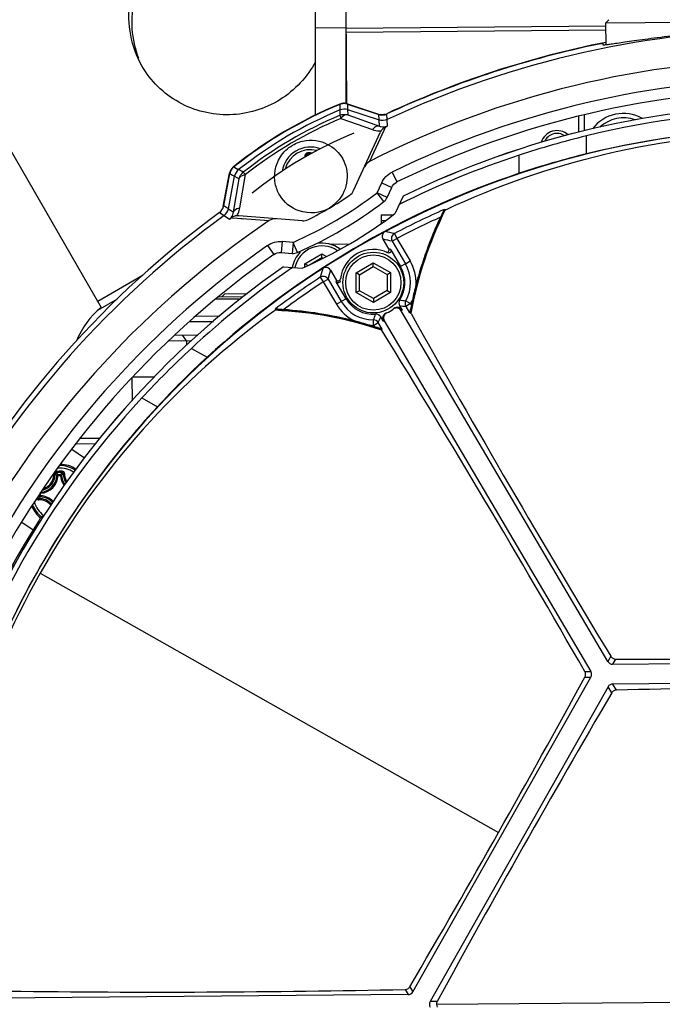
# Model space of a CAD drawing. Header units: millimetres. Extents: x 0 to 420, y 0 to 297.
# Tile 10 of 170: x 79 to 90, y 72 to 90. Entities that reach past the tile are written whole.
import ezdxf

# ---------------------------------------------------------------- set-up
doc = ezdxf.new("R2010")
doc.units = ezdxf.units.MM
doc.header["$LTSCALE"] = 23.1
doc.header["$PDMODE"] = 3
doc.header["$PDSIZE"] = 0.3125
doc.layers.get('0').update_dxf_attribs({"linetype": 'CONTINUOUS'})
doc.layers.get('Defpoints').update_dxf_attribs({"linetype": 'CONTINUOUS'})
for name, color, linetype in [('02___PRT_ALL_AXES', 7, 'CONTINUOUS'), ('06___PRT_ALL_SURFS', 7, 'CONTINUOUS'), ('COURBES', 7, 'CONTINUOUS'), ('DIM_PILOTEES', 7, 'CONTINUOUS')]:
    doc.layers.add(name, color=color, linetype=linetype)
doc.styles.get("Standard").update_dxf_attribs({"font": 'txt', "width": 0.7})
doc.styles.add('TEXTSTYLE_4', font='txt')
doc.dimstyles.new('DIMSTYLE_7', dxfattribs={"dimtxt": 2.5, "dimasz": 3.5, "dimexe": 2, "dimexo": 0, "dimtad": 1, "dimdec": 0, "dimlfac": 5, "dimdsep": 46, "dimtxsty": 'Standard', "dimblk": '_FILLED', "dimblk1": '_FILLED', "dimblk2": '_FILLED', "dimcen": 0.09, "dimazin": 2, "dimtp": 0.5, "dimtm": 0.5, "dimtfac": 1, "dimtdec": 0, "dimtmove": 0, "dimatfit": 2, "dimldrblk": '_FILLED', "dimfxl": 0, "dimtolj": 1, "dimarcsym": 0})
doc.dimstyles.new('DIMSTYLE_9', dxfattribs={"dimtxt": 2.5, "dimasz": 3.5, "dimexe": 2, "dimexo": 0, "dimgap": 2.5, "dimtad": 1, "dimdsep": 46, "dimtxsty": 'Standard', "dimblk": '_FILLED', "dimblk1": '_FILLED', "dimblk2": '_FILLED', "dimcen": 0.09, "dimazin": 2, "dimtp": 0.5, "dimtm": 0.5, "dimtfac": 1, "dimtofl": 0, "dimtmove": 0, "dimatfit": 3, "dimldrblk": '_FILLED', "dimfxl": 0, "dimtolj": 1, "dimarcsym": 0})

# ---------------------------------------------------------------- blocks, each defined once
blk = doc.blocks.new('_FILLED')
at = {"color": 0, "linetype": 'ByBlock'}
blk.add_solid([(0, 0), (-1, 0.1429), (-1, -0.1429)], dxfattribs=at)
blk = doc.blocks.new('*D18')
at = {"layer": 'DIM_PILOTEES', "color": 2, "linetype": 'Continuous'}
for p, q in [((92.649, 71.977), (121.468, 93.031)), ((105.749, 81.547), (92.649, 71.977)), ((79.55, 62.407), (92.649, 71.977))]:
    blk.add_line(p, q, dxfattribs=at)
at = {"layer": 'DIM_PILOTEES', "color": 2, "linetype": 'Continuous', "xscale": 3.5, "yscale": 3.5, "zscale": 3.5}
for p, rotation in [((105.749, 81.547), 36.1504869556), ((79.55, 62.407), 216.1504869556)]:
    blk.add_blockref('_FILLED', p, dxfattribs=dict(at, rotation=rotation))
at = {"layer": 'DIM_PILOTEES', "color": 2, "linetype": 'Continuous', "insert": (112.607, 90.427), "char_height": 2.5, "width": 13.03571, "attachment_point": 1, "rotation": 36.1505, "line_spacing_factor": 0.9, "style": 'TEXTSTYLE_4'}
blk.add_mtext('{\\ftxt;\\W0.0001;\\H0.0001;\\~}{\\ftxt;\\W1.3333333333;\\H2.5; }{\\ftxt;\\W0.0001;\\H0.0001;\\~}{\\ftxt;\\W0.0001;\\H0.0001;\\~}{\\ftxt;\\W2.1428571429;\\H2.5; }{\\ftxt;\\W0.0001;\\H0.0001;\\~}', dxfattribs=at)
blk = doc.blocks.new('*D20')
at = {"layer": 'Defpoints', "color": 0, "linetype": 'Continuous'}
for p in [(54.094, 83.52), (92.649, 71.977), (127.504, 51.854), (85.661, 32.342)]:
    blk.add_point(p, dxfattribs=at)
at = {"layer": 'DIM_PILOTEES', "color": 0, "linetype": 'Continuous', "lineweight": -2}
for p, q in [((127.504, 51.854), (129.236, 50.854)), ((85.661, 32.342), (85.313, 30.372))]:
    blk.add_line(p, q, dxfattribs=at)
blk.add_arc((92.649, 71.977), 40.247, 334.9842, 255.0158, dxfattribs=at)
at = {"layer": 'DIM_PILOTEES', "color": 0, "linetype": 'Continuous', "lineweight": -2, "xscale": 3.5, "yscale": 3.5, "zscale": 3.5}
for p, rotation in [((127.504, 51.854), 242.4921224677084), ((85.661, 32.342), 347.5078775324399)]:
    blk.add_blockref('_FILLED', p, dxfattribs=dict(at, rotation=rotation))
at = {"layer": 'DIM_PILOTEES', "color": 0, "linetype": 'Continuous', "insert": (79.392, 116.108), "char_height": 2.5, "width": 23.66071, "attachment_point": 2, "rotation": 16.7207, "line_spacing_factor": 0.9}
blk.add_mtext('\\A1;{\\ftxt;\\W0.0001;\\H0.0001;\\~}{\\ftxt;\\W5.6428571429;\\H2.5; }{\\ftxt;\\W0.0001;\\H0.0001;\\~}{\\ftxt;\\W0.0001;\\H0.0001;\\~}{\\ftxt;\\W0.6666666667;\\H2.5; }{\\ftxt;\\W0.0001;\\H0.0001;\\~}', dxfattribs=at)

msp = doc.modelspace()

# ---------------------------------------------------------------- linework, layer by layer
at = {"color": 7, "linetype": 'Continuous'}
for p, q in [((71.5792, 99.2189), (80.057, 84.5349)), ((83.9392, 88.0212), (83.9392, 94.0073)), ((84.4918, 88.23), (84.4918, 89.9063)), ((84.5072, 88.2264), (84.4926, 89.9063)), ((89.2542, 89.7479), (89.1947, 89.6873)), ((95.7944, 89.7449), (89.1947, 89.6873)), ((89.1947, 89.6873), (89.1981, 89.2913)), ((84.4918, 89.6005), (83.9392, 89.5957)), ((89.1952, 89.6316), (84.4953, 89.5906)), ((89.1958, 89.5557), (84.496, 89.5147)), ((89.1481, 89.2911), (89.1479, 89.3177)), ((84.3764, 88.2125), (84.3779, 88.1639)), ((84.3779, 88.1639), (84.3792, 88.1199)), ((84.3792, 88.1199), (84.3794, 88.1136)), ((84.5149, 88.2177), (85.0833, 88.0317)), ((84.5149, 88.2177), (84.5171, 88.1611)), ((84.5159, 88.2244), (85.0809, 88.0379)), ((84.5171, 88.1611), (84.5185, 88.1254)), ((84.5185, 88.1254), (84.5187, 88.1191)), ((84.5187, 88.1191), (85.0891, 87.9325)), ((84.5187, 88.1191), (84.5226, 88.0242)), ((84.3956, 87.9599), (84.9718, 87.7577)), ((84.5226, 88.0242), (85.0958, 87.8205)), ((85.0891, 87.9325), (85.0833, 88.0317)), ((85.0958, 87.8205), (85.0891, 87.9325)), ((85.2355, 87.9412), (85.2293, 88.0402)), ((85.2429, 87.8251), (85.2355, 87.9412)), ((88.7119, 87.712), (88.7094, 87.9951)), ((88.8117, 87.7355), (88.8092, 88.0186)), ((85.2076, 87.8072), (85.1106, 87.5977)), ((84.6292, 86.653), (85.1083, 87.7043)), ((85.1106, 87.5977), (84.9179, 87.181)), ((88.848, 87.3184), (88.8452, 87.6429)), ((83.845, 87.335), (83.8852, 87.3354)), ((87.6286, 86.9662), (87.6257, 87.2938)), ((82.4601, 87.0837), (82.509, 87.0547)), ((82.509, 87.0547), (82.5398, 87.0363)), ((82.5398, 87.0363), (82.5452, 87.0331)), ((82.2677, 86.3638), (82.3821, 86.9675)), ((82.2755, 86.3779), (82.3884, 86.9651)), ((82.3595, 86.3246), (82.4728, 86.914)), ((82.3884, 86.9651), (82.4369, 86.9357)), ((82.4369, 86.9357), (82.4674, 86.9172)), ((82.4542, 86.2644), (82.554, 86.8645)), ((82.4674, 86.9172), (82.4728, 86.914)), ((82.4728, 86.914), (82.554, 86.8645)), ((82.5693, 86.3425), (82.6718, 86.9445)), ((85.326, 86.9891), (85.4137, 86.8093)), ((85.054, 86.6128), (85.137, 86.795)), ((85.137, 86.795), (85.319, 86.712)), ((85.236, 86.5298), (85.319, 86.712)), ((85.319, 86.712), (85.3201, 86.7144)), ((85.1749, 86.4535), (85.054, 86.6128)), ((85.236, 86.5298), (85.054, 86.6128)), ((85.5234, 86.5501), (85.3834, 86.2429)), ((82.3542, 86.328), (82.3595, 86.3246)), ((82.3595, 86.3246), (82.4542, 86.2644)), ((86.2668, 86.3108), (86.2788, 86.2983)), ((82.1973, 86.2542), (82.2809, 86.2008)), ((82.2809, 86.2008), (82.3789, 86.138)), ((82.4116, 86.1603), (82.5268, 86.1519)), ((82.4116, 86.1603), (82.5268, 86.1519)), ((82.5268, 86.1519), (83.0998, 86.1101)), ((82.5268, 86.1519), (82.6418, 86.1435)), ((83.7015, 86.1065), (82.5498, 86.1972)), ((85.1249, 86.2117), (85.3436, 86.2136)), ((85.1249, 86.2117), (85.1262, 86.0538)), ((85.1257, 86.1117), (85.2059, 86.1124)), ((85.267, 85.5981), (85.1634, 85.7739)), ((85.3276, 85.7362), (85.4137, 85.7869)), ((85.3674, 85.8755), (85.4137, 85.7869)), ((85.4137, 85.7869), (85.6531, 85.3806)), ((83.0698, 85.66), (83.1845, 85.4962)), ((83.3312, 85.7312), (83.3155, 85.5319)), ((83.5308, 85.7155), (83.3312, 85.7312)), ((83.5308, 85.7155), (83.5151, 85.5162)), ((83.6115, 85.5326), (83.5308, 85.7155)), ((84.1949, 85.6836), (84.5565, 85.6867)), ((85.3001, 85.5831), (85.4796, 85.2784)), ((85.3276, 85.7362), (85.567, 85.3299)), ((83.3155, 85.5319), (83.5151, 85.5162)), ((83.7425, 85.3286), (84.0509, 85.5103)), ((83.8287, 85.3097), (84.0515, 85.441)), ((84.0515, 85.441), (84.0509, 85.5103)), ((84.0509, 85.5103), (84.1397, 85.46)), ((84.0515, 85.441), (84.0756, 85.4274)), ((83.358, 85.2746), (83.6946, 85.2481)), ((83.743, 85.2703), (83.7425, 85.3286)), ((83.7995, 85.2963), (83.7425, 85.3286)), ((84.674, 85.1637), (84.9824, 85.3454)), ((84.7343, 85.1296), (84.983, 85.2761)), ((84.983, 85.2761), (84.9824, 85.3454)), ((84.9824, 85.3454), (85.294, 85.1691)), ((84.983, 85.2761), (85.2343, 85.1339)), ((85.567, 85.3299), (85.6531, 85.3806)), ((80.8136, 85.1204), (79.9926, 84.6464)), ((84.0237, 85.084), (84.0787, 85.0005)), ((84.0787, 85.0005), (84.1648, 85.0512)), ((84.1648, 85.0512), (84.4041, 84.6449)), ((84.2114, 85.2131), (84.315, 85.0373)), ((84.6771, 84.8057), (84.674, 85.1637)), ((84.7343, 85.1296), (84.674, 85.1637)), ((84.7368, 84.8409), (84.7343, 85.1296)), ((85.2343, 85.1339), (85.294, 85.1691)), ((85.2343, 85.1339), (85.2368, 84.8453)), ((85.294, 85.1691), (85.2971, 84.8111)), ((84.0787, 85.0005), (84.318, 84.5942)), ((84.4915, 84.6964), (84.312, 85.0011)), ((80.3469, 84.6856), (79.9906, 84.4799)), ((82.577, 84.6894), (82.1312, 84.6855)), ((82.628, 84.7298), (82.1786, 84.7259)), ((82.2972, 84.787), (82.2377, 84.7264)), ((82.2972, 84.787), (82.705, 84.7905)), ((84.7368, 84.8409), (84.6771, 84.8057)), ((84.9887, 84.6295), (84.6771, 84.8057)), ((84.9881, 84.6988), (84.7368, 84.8409)), ((85.2368, 84.8453), (84.9881, 84.6988)), ((84.9881, 84.6988), (84.9887, 84.6295)), ((85.2971, 84.8111), (84.9887, 84.6295)), ((85.2368, 84.8453), (85.2971, 84.8111)), ((83.2103, 84.4974), (83.2069, 84.5084)), ((84.318, 84.5942), (84.4041, 84.6449)), ((85.4626, 84.5676), (85.5079, 84.4907)), ((85.5738, 84.6567), (85.6609, 84.6077)), ((85.6609, 84.6077), (85.5748, 84.557)), ((85.5748, 84.557), (85.6433, 84.4406)), ((85.6744, 84.5848), (85.6609, 84.6077)), ((81.7758, 84.3824), (82.2045, 84.3861)), ((83.212, 84.4919), (83.2103, 84.4974)), ((85.1667, 84.2897), (85.1214, 84.3666)), ((89.2349, 78.1264), (85.4929, 84.4791)), ((85.6604, 84.4437), (85.6433, 84.4406)), ((85.6708, 84.426), (85.6604, 84.4437)), ((81.6574, 84.2814), (82.0872, 84.2851)), ((84.9902, 84.2127), (84.9896, 84.3126)), ((84.9902, 84.2127), (85.0763, 84.2634)), ((85.0037, 84.1898), (84.9902, 84.2127)), ((85.1449, 84.147), (85.0763, 84.2634)), ((85.1842, 84.2972), (88.9262, 77.9445)), ((81.7956, 84.0326), (81.3836, 84.029)), ((81.6015, 83.9309), (81.5345, 84.0303)), ((85.1449, 84.147), (85.1339, 84.1336)), ((85.1444, 84.1159), (85.1339, 84.1336)), ((81.6876, 83.9316), (81.2795, 83.9281)), ((81.6015, 83.9309), (81.6022, 83.8517)), ((81.6884, 83.7964), (81.9734, 83.6351)), ((80.6103, 83.2722), (80.614, 82.849)), ((81.0131, 83.2757), (80.6256, 83.2723)), ((80.7918, 82.8991), (81.0742, 82.7393)), ((79.9487, 82.0664), (79.595, 82.0633)), ((80.0281, 82.1671), (79.6755, 82.164)), ((79.5205, 81.9699), (79.7522, 81.8115)), ((79.2731, 81.4944), (79.2532, 81.4953)), ((79.2729, 81.5143), (79.3178, 81.5147)), ((79.2731, 81.4944), (79.2729, 81.5143)), ((79.2731, 81.4944), (79.318, 81.4948)), ((79.318, 81.4948), (79.3178, 81.5147)), ((79.318, 81.4948), (79.3379, 81.496)), ((78.9368, 81.127), (78.9366, 81.1507)), ((78.9567, 81.1271), (78.9368, 81.127)), ((78.9563, 81.1721), (78.9516, 81.172)), ((78.9563, 81.1721), (78.9551, 81.1919)), ((78.9567, 81.1271), (78.9558, 81.1073)), ((78.9567, 81.1272), (78.9563, 81.1721)), ((78.905, 81.0947), (78.9049, 81.1053)), ((78.6176, 80.6489), (78.8227, 80.5088)), ((78.9496, 79.7278), (87.2536, 75.0296)), ((89.2883, 78.2207), (89.2349, 78.1264)), ((89.3752, 78.1713), (89.3219, 78.0772)), ((89.3219, 78.0772), (95.8698, 78.1343)), ((88.8178, 77.9436), (88.9262, 77.9445)), ((85.7026, 72.1453), (88.9271, 77.8446)), ((88.8189, 77.8436), (88.9271, 77.8446)), ((95.873, 77.776), (89.325, 77.7189)), ((89.2389, 77.6681), (86.0144, 71.9689)), ((89.3038, 77.558), (89.2389, 77.6681)), ((89.3899, 77.6088), (89.325, 77.7189)), ((85.6477, 72.2386), (85.7026, 72.1453)), ((85.6165, 72.0946), (76.95, 72.019)), ((85.5615, 72.188), (85.6165, 72.0946)), ((86.1297, 71.9199), (99.169, 72.0337)), ((86.1422, 71.97), (86.0144, 71.9689))]:
    msp.add_line(p, q, dxfattribs=at)
for points in [[(85.3201, 86.7144), (85.3346, 86.7401), (85.3558, 86.7668), (85.3812, 86.7894), (85.4101, 86.8075), (85.4137, 86.8093)], [(83.1845, 85.4962), (83.2122, 85.5125), (83.244, 85.5246), (83.2774, 85.5313), (83.3115, 85.5321), (83.3155, 85.5319)]]:
    msp.add_lwpolyline(points, dxfattribs=at)
for radius in [0.55, 0.5]:
    msp.add_circle((84.9855, 84.9874), radius, dxfattribs=at)
for centre, radius, start, end in [((92.6494, 71.9768), 17.6019, 66.08979, 114.91021), ((92.6494, 71.9768), 17.7006, 101.24799, 114.79067), ((92.6494, 71.9768), 17.6944, 102.07373, 114.79328), ((92.6494, 71.9768), 17.0571, 64.04617, 116.95383), ((92.6494, 71.9768), 16.7033, 64.99586, 116.00414), ((92.6494, 71.9768), 16.5033, 64.99586, 116.00414), ((87.4006, 80.8874), 7.931, 112.41088, 128.58912), ((87.4006, 80.8874), 7.9248, 112.43351, 128.56649), ((87.4006, 80.8874), 7.8323, 112.68937, 128.31063), ((84.4528, 88.0272), 0.2004, 102.11321, 112.40205), ((84.4533, 88.0341), 0.2004, 102.08586, 112.37948), ((125.6533, 89.4132), 41.2944, 181.80355, 181.93583), ((84.4528, 88.0262), 0.2014, 82.23154, 102.04888), ((84.4533, 88.033), 0.2015, 82.14147, 102.02028), ((84.4527, 88.0272), 0.2004, 71.91076, 82.16648), ((84.4532, 88.0341), 0.2004, 71.75677, 82.07648), ((92.6494, 71.9768), 16.2222, 64.94264, 116.05736), ((92.6478, 72.1609), 15.9422, 77.20058, 103.79942), ((87.3395, 80.9913), 7.6238, 112.82097, 128.17903), ((87.3144, 81.0338), 7.516, 112.85197, 128.14803), ((85.1436, 88.2283), 0.2005, 251.76305, 262.71313), ((85.1455, 88.2223), 0.2005, 251.91721, 262.82075), ((85.1435, 88.2283), 0.2005, 283.85138, 294.75339), ((85.1454, 88.2223), 0.2005, 283.88728, 294.75631), ((89.5151, 87.35), 0.7, 60.23809, 143.15874), ((89.5151, 87.35), 0.62, 69.78838, 133.23289), ((85.1039, 88.1344), 0.3992, 250.68373, 254.45918), ((85.1024, 88.1285), 0.3932, 254.43929, 273.4822), ((85.3022, 87.616), 0.2131, 145.67874, 155.51219), ((92.6494, 71.9768), 15.7983, 30.5, 118.2012), ((83.4321, 91.3723), 3.9827, 296.47331, 297.04257), ((92.6516, 71.7094), 16.0657, 90.49967, 103.69495), ((92.8213, 71.4512), 16.6728, 103.79699, 108.15704), ((83.8486, 86.9175), 0.5241, 70.32729, 170.67741), ((83.8486, 86.9175), 0.4768, 75.89665, 165.11378), ((83.4773, 87.282), 0.2726, 355.27129, 2.24976), ((83.2511, 86.6973), 0.7885, 47.52038, 48.80018), ((83.4806, 87.2788), 0.29, 358.56853, 2.31922), ((84.035, 65.5411), 21.7948, 90.49958, 90.64389), ((84.0337, 65.7062), 21.6062, 90.50778, 90.64427), ((83.1831, 86.6637), 0.8878, 45.14646, 46.80457), ((92.6494, 71.9768), 16.1197, 108.15843, 116.50226), ((92.4194, 72.6654), 15.0819, 103.69765, 108.52095), ((82.5789, 86.9302), 0.2003, 148.92693, 158.93178), ((82.5861, 86.9266), 0.2014, 138.91471, 158.73204), ((82.5797, 86.9292), 0.2015, 128.66791, 148.81771), ((82.5851, 86.9271), 0.2004, 128.59747, 138.84956), ((61.3874, 51.5456), 41.3161, 59.06421, 59.19642), ((92.6494, 71.9768), 15.8079, 108.51853, 132.48147), ((82.579, 86.9301), 0.2004, 158.9103, 169.24306), ((82.5852, 86.9272), 0.2004, 158.79629, 169.08876), ((84.4472, 86.736), 0.2, 303.90783, 335.5), ((80.4715, 92.6507), 7.58, 293.80352, 307.19648), ((80.4715, 92.6507), 7.3268, 297.09217, 303.90783), ((85.054, 86.6128), 0.2, 307.19648, 335.5), ((82.0807, 86.4153), 0.1984, 344.56938, 349.11245), ((58.8475, 49.3301), 43.8339, 57.57014, 57.69187), ((82.1778, 86.4094), 0.3972, 334.73224, 350.3043), ((80.4715, 92.6507), 7.78, 293.80352, 307.19648), ((92.6494, 71.9768), 15.6908, 114.00209, 117.65167), ((92.5516, 83.1764), 7.0068, 153.54088, 169.57999), ((92.5516, 83.1764), 7, 153.4486, 169.66856), ((92.6494, 71.9768), 15.6745, 113.90362, 113.98077), ((92.6494, 71.9768), 17.6944, 126.20672, 174.79328), ((92.6494, 71.9768), 17.6019, 126.08979, 174.91021), ((80.1833, 89.3988), 3.9311, 303.95371, 304.53045), ((82.5332, 85.984), 0.2139, 95.35327, 98.23454), ((82.183, 86.4073), 0.3916, 327.49948, 334.6731), ((82.533, 85.9848), 0.2131, 85.48887, 95.3218), ((83.7172, 86.3059), 0.2, 265.5, 297.09217), ((92.6494, 71.9768), 15.5908, 114.42258, 117.65167), ((92.5516, 83.1764), 7.02, 154.73497, 165.36553), ((92.6494, 71.9768), 17.0571, 124.04617, 176.95383), ((92.6494, 71.9768), 15.7983, 118.20164, 150.5), ((76.8414, 49.1385), 37.5687, 76.945, 77.20191), ((76.9332, 48.9734), 37.8536, 77.12593, 77.3749), ((85.4139, 85.7869), 0.1001, 117.73568, 210.42229), ((92.6494, 71.9768), 16.7033, 124.99586, 176.00414), ((84.0541, 85.1523), 0.5, 55.41689, 167.76527), ((84.0541, 85.1523), 0.55, 52.90057, 101.22207), ((84.9855, 84.9874), 0.6, 64.04848, 173.69512), ((85.0199, 85.0076), 0.6401, 64.04099, 67.29728), ((92.6494, 71.9768), 16.5033, 124.99586, 176.00414), ((83.5308, 85.7155), 0.2, 265.5, 293.80352), ((84.0541, 85.1523), 0.55, 135.50001, 168.42286), ((92.6494, 71.9768), 16.2222, 124.94264, 176.05736), ((92.6494, 71.9768), 16.1197, 124.49774, 132.84157), ((120.3879, 74.5702), 37.8536, 163.62512, 163.87407), ((84.1253, 85.1624), 0.0999, 30.4913, 110.01498), ((84.9855, 84.9874), 0.6748, 330.65584, 30.5), ((84.9855, 84.9874), 0.7747, 357.23204, 30.5), ((92.6494, 71.9768), 15.6908, 123.34833, 126.99791), ((84.0786, 85.0003), 0.1001, 30.57771, 123.26432), ((120.2881, 74.7306), 37.5687, 163.79811, 164.05502), ((92.6494, 71.9768), 15.5908, 123.34833, 126.57742), ((84.9511, 84.9671), 0.6401, 173.70254, 176.95925), ((92.5523, 83.1762), 7.0207, 165.36565, 167.71213), ((80.9158, 83.4292), 1.4, 127.83699, 158.93654), ((84.9855, 84.9874), 0.7747, 210.5, 243.76796), ((84.9855, 84.9874), 0.6748, 210.5, 270.34416), ((84.9855, 84.9874), 0.6, 294.01134, 306.98866), ((85.4067, 84.4283), 0.1, 30.51504, 127.0053), ((85.4218, 84.4399), 0.1, 30.51538, 128.56175), ((85.5487, 84.6183), 0.0999, 146.76307, 210.50562), ((85.9078, 88.6804), 4.1368, 263.82183, 265.38179), ((85.661, 84.6077), 0.1001, 150.68879, 210.45552), ((84.9855, 84.9874), 0.7747, 330.65584, 335.84575), ((92.5516, 83.1764), 7.02, 167.71226, 168.42599), ((91.9708, 72.3651), 14.9587, 125.92034, 150.5147), ((92.6494, 71.9768), 15.6745, 127.01923, 127.09638), ((82.9014, 77.492), 7, 71.33144, 87.5514), ((82.9014, 77.492), 7.0068, 71.42001, 87.45912), ((82.9014, 77.492), 7.02, 75.63447, 86.26503), ((85.0353, 84.3159), 0.0999, 30.49445, 94.23805), ((81.3082, 85.9713), 4.1371, 335.61827, 337.17813), ((85.2529, 84.3405), 0.1, 112.43817, 210.4847), ((85.2704, 84.348), 0.1, 113.9947, 210.48496), ((85.0716, 85.0382), 0.7, 306.99682, 308.55269), ((273.8632, 189.9796), 215.7729, 209.287268, 211.194634), ((82.9012, 77.4912), 7.0207, 73.28787, 75.63435), ((82.9014, 77.492), 7.02, 72.57401, 73.28774), ((84.9855, 84.9874), 0.7747, 265.15425, 270.34416), ((84.9901, 84.2126), 0.1001, 30.54448, 90.31121), ((84.8994, 84.9367), 0.7, 292.44731, 294.00318), ((-101.3701, -31.0677), 219.2142, 29.820338, 31.697759), ((93.0208, 71.5765), 16.6659, 132.84206, 137.20391), ((92.166, 72.5044), 15.0925, 132.48074, 137.30067), ((92.4892, 72.0674), 15.9422, 137.20058, 163.79942), ((92.8801, 71.8467), 16.0632, 137.30401, 150.50137), ((79.2985, 81.1526), 0.5241, 56.99126, 89.37578), ((79.2985, 81.1526), 0.5463, 56.87306, 87.79621), ((79.2985, 81.1526), 0.5462, 56.87379, 87.80163), ((78.9354, 81.5094), 0.3181, 273.55419, 357.44581), ((78.9354, 81.5094), 0.338, 273.5539, 357.44611), ((79.205, 81.4091), 0.1188, 92.23178, 92.61911), ((78.9262, 81.5171), 0.2736, 2.02243, 2.2491), ((78.6685, 80.8965), 0.8369, 45.6818, 48.74789), ((79.2405, 81.5282), 0.0414, 90.69083, 107.08474), ((79.4849, 59.7762), 21.7948, 90.49958, 90.64389), ((79.4836, 59.9423), 21.6052, 90.35573, 90.64427), ((78.6081, 80.8733), 0.9234, 43.95668, 46.76676), ((79.2985, 81.1526), 0.4768, 57.21592, 93.30931), ((79.4852, 59.7764), 21.7946, 90.35618, 90.50048), ((79.9936, 80.8854), 0.9234, 134.23318, 137.04333), ((79.6554, 81.5157), 0.338, 183.5539, 217.10938), ((79.933, 80.9075), 0.837, 132.25236, 135.31813), ((79.6554, 81.5157), 0.3181, 183.55419, 215.96015), ((79.6599, 81.5203), 0.2898, 178.67717, 213.83047), ((79.6631, 81.5235), 0.2723, 178.74329, 212.26172), ((79.5779, 80.4621), 0.9236, 133.95685, 136.76656), ((78.9417, 80.7895), 0.338, 43.87396, 87.44611), ((79.2985, 81.1526), 0.5241, 201.04504, 231.91584), ((79.2985, 81.1526), 0.4768, 196.72567, 232.93204), ((78.934, 80.7817), 0.2722, 40.14527, 92.24059), ((79.5544, 80.5228), 0.8366, 135.68116, 138.74854), ((78.9372, 80.7849), 0.2898, 41.37797, 92.32586), ((78.9417, 80.7895), 0.3181, 43.03352, 87.44578), ((79.2985, 81.1526), 0.5463, 202.82706, 231.75251), ((79.2985, 81.1526), 0.5462, 202.8134, 231.75367), ((79.2608, 80.4603), 0.4, 124.63188, 147.6401), ((92.6494, 71.9768), 16.25, 147.6401, 175.88616), ((91.967, 72.3585), 14.9587, 150.4853, 175.07966), ((92.882, 71.8451), 16.0657, 150.49967, 163.69495), ((90.6665, 299.1918), 221.0243, 269.665256, 271.334744), ((-105.116, 183.8671), 221.0243, 329.665256, 331.334744), ((277.5078, -32.6111), 218.0779, 149.65655, 151.34345), ((94.4577, -137.8898), 215.5581, 90.493839, 91.347148), ((81.0628, 287.914), 215.7729, 269.287268, 271.194634)]:
    msp.add_arc(centre, radius, start, end, dxfattribs=at)
for centre, major_axis, start_param, end_param in [((89.3211, 78.1772), (0.0493, 0.0871), -3.6649066, -2.6182787), ((88.84, 77.8938), (0.1001, 0.0009), -0.5233139, 0.5233139), ((89.326, 77.6188), (-0.0508, 0.0862), -0.5233139, 0.5233139), ((85.6155, 72.1946), (-0.0508, 0.0862), -3.6649066, -2.6182787), ((86.1015, 71.9197), (0.1001, 0.0009), 2.6182787, 3.6649066)]:
    msp.add_ellipse(centre, major_axis=major_axis, ratio=0.9993422, start_param=start_param, end_param=end_param, dxfattribs=at)
for points, knots in [([(80.7934, 88.912), (80.5974, 89.2514), (80.4379, 90.0953), (81.0414, 91.2136), (82.2019, 91.7322), (83.0348, 91.5163), (83.3621, 91.2977)], [0, 0, 0, 0, 0.2487815, 0.4991387, 0.7501973, 1, 1, 1, 1]), ([(80.7388, 89.044), (80.6035, 89.3849), (80.5529, 90.1775), (81.1878, 91.1686), (82.2772, 91.6152), (83.0501, 91.4271), (83.3635, 91.2344)], [0, 0, 0, 0, 0.2489438, 0.4993529, 0.7502747, 1, 1, 1, 1]), ([(95.8479, 89.3495), (95.8479, 89.348), (95.8401, 89.3466), (95.8298, 89.3466), (95.8084, 89.3475), (95.7662, 89.3511), (95.6926, 89.3593), (95.5821, 89.3731), (95.4417, 89.3912), (95.2731, 89.4126), (95.0779, 89.4364), (94.7702, 89.4715), (94.3349, 89.5142), (93.7631, 89.5552), (93.142, 89.5808), (92.4957, 89.586), (91.8496, 89.5695), (91.229, 89.5331), (90.658, 89.4821), (90.2235, 89.4318), (89.9165, 89.3914), (89.7217, 89.3642), (89.5535, 89.3398), (89.4134, 89.3193), (89.3033, 89.3036), (89.2297, 89.294), (89.1876, 89.2897), (89.1663, 89.2884), (89.156, 89.2883), (89.1481, 89.2895), (89.1481, 89.2911)], [0, 0, 0, 0, 0.0006815, 0.0024886, 0.0054926, 0.0096983, 0.0216872, 0.0383231, 0.0594315, 0.0847811, 0.1141105, 0.1471218, 0.2228681, 0.3091434, 0.4027033, 0.5, 0.5972968, 0.6908567, 0.7771319, 0.8528783, 0.8858895, 0.9152189, 0.9405685, 0.9616769, 0.9783128, 0.9903017, 0.9945074, 0.9975114, 0.9993185, 1, 1, 1, 1]), ([(89.1022, 89.3107), (89.0916, 89.3088), (89.0402, 89.299), (88.9889, 89.2885), (88.9482, 89.2798)], [0, 0, 0, 0, 0.205345, 1, 1, 1, 1]), ([(89.1479, 89.3177), (89.1479, 89.3187), (89.1415, 89.3164), (89.1351, 89.317), (89.1195, 89.3136), (89.1087, 89.3119), (89.1022, 89.3107)], [0, 0, 0, 0, 0.06439, 0.2570062, 0.5722733, 1, 1, 1, 1]), ([(83.94, 88.9925), (83.7922, 88.7127), (83.3368, 88.2235), (82.3861, 87.9406), (81.4237, 88.1729), (80.9502, 88.6403), (80.7934, 88.912)], [0, 0, 0, 0, 0.2507776, 0.5016399, 0.7513932, 1, 1, 1, 1]), ([(84.3825, 88.0183), (84.3785, 88.014), (84.3883, 87.9903), (84.3911, 87.9733), (84.3956, 87.9599)], [0, 0, 0, 0, 0.2919785, 1, 1, 1, 1]), ([(84.5226, 88.0242), (84.5127, 88.0269), (84.4619, 88.0287), (84.4193, 87.9907), (84.3956, 87.9599)], [0, 0, 0, 0, 0.2092312, 1, 1, 1, 1]), ([(85.0958, 87.8205), (85.0878, 87.8226), (85.0487, 87.8257), (85.0128, 87.8013), (84.9915, 87.78)], [0, 0, 0, 0, 0.2158984, 1, 1, 1, 1]), ([(85.0958, 87.8205), (85.1051, 87.8169), (85.1526, 87.8025), (85.2068, 87.8082), (85.2429, 87.8251)], [0, 0, 0, 0, 0.1989969, 1, 1, 1, 1]), ([(85.2076, 87.8072), (85.1837, 87.7954), (85.1541, 87.7725), (85.1317, 87.744), (85.1262, 87.7361)], [0, 0, 0, 0, 0.7345031, 1, 1, 1, 1]), ([(86.2981, 86.3069), (87.2191, 86.7383), (89.2525, 87.4475), (92.5109, 87.8428), (95.7757, 87.5044), (97.8211, 86.8308), (98.7496, 86.4156)], [0, 0, 0, 0, 0.2380623, 0.5, 0.7619377, 1, 1, 1, 1]), ([(83.5203, 87.4748), (83.5953, 87.519), (83.757, 87.5747), (84.0619, 87.5609), (84.3735, 87.3756), (84.5501, 86.9937), (84.4984, 86.7102), (84.4302, 86.5884)], [0, 0, 0, 0, 0.1540477, 0.2931595, 0.530462, 0.7529369, 1, 1, 1, 1]), ([(84.1901, 86.3378), (84.0314, 86.2443), (83.647, 86.2076), (83.306, 86.4912), (83.195, 86.7798), (83.1906, 87.0284), (83.2902, 87.2865), (83.4334, 87.4236), (83.5203, 87.4748)], [0, 0, 0, 0, 0.2715654, 0.4929787, 0.6029173, 0.719879, 0.8512724, 1, 1, 1, 1]), ([(83.7901, 87.3345), (83.7847, 87.3344), (83.7739, 87.3321), (83.7602, 87.3227), (83.7513, 87.3089), (83.7495, 87.298), (83.7497, 87.2927)], [0, 0, 0, 0, 0.2515394, 0.5024399, 0.7518854, 1, 1, 1, 1]), ([(83.7497, 87.2927), (83.7522, 87.2928), (83.7568, 87.2929), (83.763, 87.2926), (83.7672, 87.292), (83.7695, 87.2913), (83.7703, 87.2908), (83.7705, 87.2905)], [0, 0, 0, 0, 0.3500581, 0.6574638, 0.8818227, 0.9543758, 1, 1, 1, 1]), ([(83.7908, 87.311), (83.7881, 87.311), (83.7827, 87.3099), (83.7759, 87.3053), (83.7713, 87.2986), (83.7704, 87.2932), (83.7705, 87.2905)], [0, 0, 0, 0, 0.253266, 0.5039417, 0.7523043, 1, 1, 1, 1]), ([(83.7901, 87.3345), (83.7901, 87.3318), (83.7902, 87.3266), (83.7903, 87.3195), (83.7906, 87.3144), (83.7906, 87.3118), (83.7908, 87.311)], [0, 0, 0, 0, 0.3476943, 0.6630035, 0.8932871, 1, 1, 1, 1]), ([(82.554, 86.8645), (82.5564, 86.8745), (82.5795, 86.9199), (82.6333, 86.9387), (82.6718, 86.9445)], [0, 0, 0, 0, 0.2092312, 1, 1, 1, 1]), ([(82.627, 86.9842), (82.6327, 86.9856), (82.6487, 86.9656), (82.6622, 86.9549), (82.6718, 86.9445)], [0, 0, 0, 0, 0.2919786, 1, 1, 1, 1]), ([(84.4302, 86.5884), (84.4167, 86.5643), (84.3532, 86.4669), (84.2665, 86.3828), (84.1901, 86.3378)], [0, 0, 0, 0, 0.2377125, 1, 1, 1, 1]), ([(82.4542, 86.2644), (82.4566, 86.2741), (82.4792, 86.3183), (82.5317, 86.3366), (82.5693, 86.3425)], [0, 0, 0, 0, 0.2083638, 1, 1, 1, 1]), ([(86.2668, 86.3108), (86.2672, 86.3105), (86.266, 86.3085), (86.2653, 86.3055), (86.2628, 86.3003), (86.2588, 86.291), (86.2523, 86.277), (86.2437, 86.2585), (86.2341, 86.2381), (86.2205, 86.2093), (86.2101, 86.1874), (86.2031, 86.1726)], [0, 0, 0, 0, 0.0091838, 0.0330455, 0.0699187, 0.1173046, 0.2349424, 0.3723929, 0.521582, 0.67776, 1, 1, 1, 1]), ([(82.3789, 86.138), (82.3917, 86.1473), (82.4285, 86.1817), (82.4495, 86.2306), (82.4542, 86.2644)], [0, 0, 0, 0, 0.3163891, 1, 1, 1, 1]), ([(82.5026, 86.1957), (82.4941, 86.1944), (82.462, 86.1878), (82.4315, 86.1739), (82.4116, 86.1603)], [0, 0, 0, 0, 0.263402, 1, 1, 1, 1]), ([(85.1634, 85.7739), (85.152, 85.7933), (85.1425, 85.8417), (85.1665, 85.8848), (85.1834, 85.8997)], [0, 0, 0, 0, 0.4998811, 1, 1, 1, 1]), ([(85.217, 85.541), (85.2246, 85.5378), (85.2422, 85.5362), (85.2646, 85.5498), (85.2751, 85.5738), (85.2711, 85.5911), (85.267, 85.5981)], [0, 0, 0, 0, 0.250047, 0.5000344, 0.7499912, 1, 1, 1, 1]), ([(85.3001, 85.5831), (85.3044, 85.5759), (85.3083, 85.5582), (85.2971, 85.5338), (85.2736, 85.5207), (85.2556, 85.5232), (85.2481, 85.5269)], [0, 0, 0, 0, 0.249997, 0.4999579, 0.7499376, 1, 1, 1, 1]), ([(84.315, 85.0373), (84.3191, 85.0303), (84.3323, 85.0185), (84.3584, 85.0159), (84.3811, 85.029), (84.3883, 85.0452), (84.3892, 85.0533)], [0, 0, 0, 0, 0.2500188, 0.4999999, 0.749989, 1, 1, 1, 1]), ([(84.3864, 85.0193), (84.3859, 85.011), (84.3794, 84.994), (84.3566, 84.9798), (84.3298, 84.9819), (84.3162, 84.9939), (84.312, 85.0011)], [0, 0, 0, 0, 0.2500622, 0.5000416, 0.7500022, 1, 1, 1, 1]), ([(83.3587, 84.497), (83.3424, 84.4981), (83.3181, 84.4997), (83.2863, 84.5018), (83.2639, 84.5032), (83.2435, 84.5047), (83.2281, 84.5058), (83.218, 84.5068), (83.2123, 84.5071), (83.2093, 84.508), (83.207, 84.5079), (83.2069, 84.5084)], [0, 0, 0, 0, 0.32224, 0.478418, 0.6276072, 0.7650576, 0.8826955, 0.9300814, 0.9669545, 0.9908162, 1, 1, 1, 1]), ([(85.6744, 84.5848), (85.6712, 84.5692), (85.6664, 84.5459), (85.6601, 84.5154), (85.6557, 84.494), (85.6516, 84.4747), (85.6485, 84.4602), (85.6463, 84.4508), (85.6452, 84.4455), (85.644, 84.4428), (85.6437, 84.4407), (85.6433, 84.4406)], [0, 0, 0, 0, 0.3253893, 0.4826451, 0.6322955, 0.7693528, 0.8856125, 0.9320288, 0.9679248, 0.9910572, 1, 1, 1, 1]), ([(85.1449, 84.147), (85.1446, 84.1467), (85.1426, 84.1475), (85.1397, 84.1478), (85.1345, 84.1494), (85.1252, 84.1519), (85.1111, 84.1563), (85.0921, 84.1621), (85.0713, 84.1686), (85.0416, 84.1779), (85.019, 84.185), (85.0037, 84.1898)], [0, 0, 0, 0, 0.0089425, 0.0320747, 0.06797, 0.1143856, 0.2306451, 0.3677028, 0.5173538, 0.6746099, 1, 1, 1, 1]), ([(78.9928, 81.2309), (79.0255, 81.2381), (79.0892, 81.2642), (79.1651, 81.3335), (79.2126, 81.4244), (79.2217, 81.4923), (79.2203, 81.5257)], [0, 0, 0, 0, 0.2500141, 0.5008409, 0.7511752, 1, 1, 1, 1]), ([(79.012, 81.2583), (79.0397, 81.2673), (79.0928, 81.2947), (79.1548, 81.3587), (79.1933, 81.4389), (79.2007, 81.4978), (79.1996, 81.5267)], [0, 0, 0, 0, 0.2503246, 0.5012486, 0.7514582, 1, 1, 1, 1]), ([(79.2004, 81.5279), (79.2028, 81.528), (79.2072, 81.528), (79.2132, 81.5277), (79.2173, 81.5271), (79.2194, 81.5264), (79.2201, 81.5259), (79.2203, 81.5257)], [0, 0, 0, 0, 0.3523122, 0.6589187, 0.8819038, 0.9541745, 1, 1, 1, 1]), ([(79.2407, 81.5461), (79.238, 81.5461), (79.2326, 81.545), (79.2257, 81.5405), (79.2212, 81.5337), (79.2202, 81.5283), (79.2203, 81.5257)], [0, 0, 0, 0, 0.253266, 0.5039417, 0.7523043, 1, 1, 1, 1]), ([(79.24, 81.5696), (79.24, 81.5669), (79.2401, 81.5617), (79.2402, 81.5547), (79.2405, 81.5496), (79.2405, 81.5469), (79.2407, 81.5461)], [0, 0, 0, 0, 0.3476943, 0.6630035, 0.8932871, 1, 1, 1, 1]), ([(79.2729, 81.5143), (79.268, 81.5142), (79.2579, 81.5101), (79.2534, 81.5002), (79.2532, 81.4953)], [0, 0, 0, 0, 0.4999874, 1, 1, 1, 1]), ([(79.3498, 81.5706), (79.3498, 81.5679), (79.3498, 81.5627), (79.3498, 81.5556), (79.3496, 81.5505), (79.3497, 81.5479), (79.3495, 81.547)], [0, 0, 0, 0, 0.3476995, 0.6630127, 0.8932955, 1, 1, 1, 1]), ([(79.3702, 81.527), (79.3702, 81.5296), (79.3692, 81.535), (79.3645, 81.5417), (79.3576, 81.5461), (79.3522, 81.5471), (79.3495, 81.547)], [0, 0, 0, 0, 0.2476944, 0.4960565, 0.7467338, 1, 1, 1, 1]), ([(79.3909, 81.5295), (79.391, 81.5348), (79.389, 81.5457), (79.3798, 81.5594), (79.3661, 81.5685), (79.3552, 81.5706), (79.3498, 81.5706)], [0, 0, 0, 0, 0.248123, 0.4975707, 0.7484694, 1, 1, 1, 1]), ([(79.3909, 81.5295), (79.3884, 81.5296), (79.3838, 81.5296), (79.3776, 81.5291), (79.3734, 81.5285), (79.3711, 81.5277), (79.3704, 81.5273), (79.3702, 81.527)], [0, 0, 0, 0, 0.3500648, 0.6574745, 0.8818307, 0.9543803, 1, 1, 1, 1]), ([(78.9368, 81.127), (78.9369, 81.1221), (78.941, 81.112), (78.951, 81.1075), (78.9558, 81.1073)], [0, 0, 0, 0, 0.4999874, 1, 1, 1, 1]), ([(78.8853, 81.0773), (78.8886, 81.0701), (78.8995, 81.0576), (78.9156, 81.0534), (78.9234, 81.0537)], [0, 0, 0, 0, 0.5021566, 1, 1, 1, 1]), ([(78.8972, 81.0943), (78.899, 81.0944), (78.9016, 81.0945), (78.9042, 81.0946), (78.905, 81.0947)], [0, 0, 0, 0, 0.6831937, 1, 1, 1, 1]), ([(78.905, 81.0947), (78.905, 81.0921), (78.9061, 81.0866), (78.9106, 81.0798), (78.9174, 81.0753), (78.9228, 81.0743), (78.9254, 81.0744)], [0, 0, 0, 0, 0.253266, 0.5039418, 0.7523044, 1, 1, 1, 1]), ([(78.9233, 81.0537), (78.9232, 81.0561), (78.9231, 81.0608), (78.9234, 81.0669), (78.924, 81.0712), (78.9247, 81.0735), (78.9252, 81.0742), (78.9254, 81.0744)], [0, 0, 0, 0, 0.3501205, 0.6575529, 0.8819007, 0.9544256, 1, 1, 1, 1]), ([(89.2883, 78.2207), (89.2973, 78.2058), (89.3232, 78.1807), (89.3581, 78.1714), (89.3752, 78.1713)], [0, 0, 0, 0, 0.5047974, 1, 1, 1, 1]), ([(88.8189, 77.8436), (88.827, 77.8586), (88.8359, 77.8936), (88.8265, 77.9285), (88.8178, 77.9436)], [0, 0, 0, 0, 0.4951776, 1, 1, 1, 1]), ([(89.3899, 77.6088), (89.3727, 77.6084), (89.338, 77.5985), (89.3125, 77.5729), (89.3038, 77.558)], [0, 0, 0, 0, 0.5000308, 1, 1, 1, 1]), ([(85.5615, 72.188), (85.5788, 72.1883), (85.6136, 72.1982), (85.6391, 72.2238), (85.6477, 72.2386)], [0, 0, 0, 0, 0.5048182, 1, 1, 1, 1]), ([(86.1422, 71.97), (86.134, 71.9549), (86.1252, 71.9199), (86.1346, 71.885), (86.1431, 71.8701)], [0, 0, 0, 0, 0.5000308, 1, 1, 1, 1])]:
    msp.add_open_spline(points, degree=3, knots=knots, dxfattribs=at)
for points in [[(84.5187, 88.1191), (84.4746, 88.1335), (84.4223, 88.1314), (84.3794, 88.1136)], [(84.3825, 88.0183), (84.4256, 88.0365), (84.4782, 88.0387), (84.5226, 88.0242)], [(85.2355, 87.9411), (85.1912, 87.9206), (85.1356, 87.9172), (85.0891, 87.9324)], [(85.1915, 88.0336), (85.1677, 88.0277), (85.1425, 88.0263), (85.1182, 88.0294)], [(85.1204, 88.0234), (85.1446, 88.0203), (85.1698, 88.0218), (85.1935, 88.0277)], [(84.9915, 87.78), (84.9845, 87.773), (84.9779, 87.7655), (84.9718, 87.7577)], [(82.5452, 87.0331), (82.5088, 87.0043), (82.4816, 86.9596), (82.4729, 86.914)], [(84.9179, 87.181), (84.8785, 87.161), (84.8446, 87.1256), (84.8263, 87.0855)], [(82.554, 86.8645), (82.5628, 86.9104), (82.5902, 86.9554), (82.627, 86.9842)], [(85.137, 86.795), (85.1745, 86.8772), (85.2449, 86.9495), (85.326, 86.9891)], [(82.1973, 86.2542), (82.2327, 86.2801), (82.2603, 86.3203), (82.272, 86.3625)], [(82.2809, 86.2008), (82.3204, 86.2296), (82.3502, 86.2766), (82.3594, 86.3246)], [(83.2278, 86.1438), (83.1838, 86.1473), (83.1363, 86.1348), (83.0998, 86.1101)], [(83.0698, 85.66), (83.1437, 85.7118), (83.2411, 85.7383), (83.3312, 85.7312)], [(79.3379, 81.496), (79.3375, 81.5009), (79.3329, 81.5107), (79.3227, 81.5147), (79.3178, 81.5147)]]:
    msp.add_open_spline(points, degree=3, dxfattribs=at)
at = {"layer": '02___PRT_ALL_AXES', "color": 7, "linetype": 'Continuous'}
for p, q in [((85.567, 85.3299), (85.4796, 85.2784)), ((84.4915, 84.6964), (84.4041, 84.6449))]:
    msp.add_line(p, q, dxfattribs=at)
for centre, radius, start, end in [((92.6494, 71.9768), 16.2225, 64.94392, 116.05608), ((88.3143, 87.4396), 0.25, 55.39313, 155.75629), ((80.4786, 92.6387), 8.06, 293.51624, 307.48376), ((92.6494, 71.9768), 16.2225, 124.94392, 176.05608), ((84.9855, 84.9874), 0.5734, 326.76228, 30.5), ((84.9855, 84.9874), 0.5734, 210.5, 274.23746), ((85.939, 87.444), 2.8111, 260.29469, 262.53371), ((82.3746, 85.3445), 2.8112, 338.46632, 340.70529), ((92.6494, 71.9768), 15.7983, 150.5, 210.5)]:
    msp.add_arc(centre, radius, start, end, dxfattribs=at)
at = {"layer": '02___PRT_ALL_AXES', "color": 2, "linetype": 'Continuous'}
msp.add_arc((88.3143, 87.4396), 0.3, 47.82009, 163.38114, dxfattribs=at)
at = {"layer": '06___PRT_ALL_SURFS', "color": 7, "linetype": 'Continuous'}
msp.add_arc((87.4104, 80.8708), 7.3647, 112.16327, 128.83673, dxfattribs=at)
at = {"layer": 'COURBES', "color": 4, "linetype": 'Continuous'}
msp.add_arc((82.9014, 77.492), 7, 71.35485, 87.52701, dxfattribs=at)
at = {"layer": 'DIM_PILOTEES', "color": 2, "linetype": 'Continuous'}
msp.add_arc((92.6494, 71.9768), 16.2225, 216.15049, 4.94392, dxfattribs=at)

# ---------------------------------------------------------------- dimensions: what is measured, and where the dimension line sits
dim = msp.add_angular_dim_3p(base=(54.0936, 83.5196), center=(92.6494, 71.9768), p1=(127.5039, 51.8536), p2=(85.6606, 32.3417), text='{\\ftxt;\\W0.0001;\\H0.0001;\\~}{\\ftxt;\\W5.6428571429;\\H2.5; }{\\ftxt;\\W0.0001;\\H0.0001;\\~}{\\ftxt;\\W0.0001;\\H0.0001;\\~}{\\ftxt;\\W0.6666666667;\\H2.5; }{\\ftxt;\\W0.0001;\\H0.0001;\\~}', dimstyle='DIMSTYLE_9', dxfattribs=at)
dim.commit()
dim.dimension.update_dxf_attribs({"geometry": '*D20', "text_midpoint": (81.0701, 110.5216), "dimtype": 165})
dim = msp.add_diameter_dim_2p(p1=(105.7486, 81.5466), p2=(79.5502, 62.407), text='{\\ftxt;\\W0.0001;\\H0.0001;\\~}{\\ftxt;\\W1.3333333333;\\H2.5; }{\\ftxt;\\W0.0001;\\H0.0001;\\~}{\\ftxt;\\W0.0001;\\H0.0001;\\~}{\\ftxt;\\W2.1428571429;\\H2.5; }{\\ftxt;\\W0.0001;\\H0.0001;\\~}', dimstyle='DIMSTYLE_7', override={"dimpost": '<>'}, dxfattribs=at)
dim.commit()
dim.dimension.update_dxf_attribs({"geometry": '*D18', "text_midpoint": (116.7736, 90.3751), "dimtype": 163})

doc.saveas('drawing.dxf')
